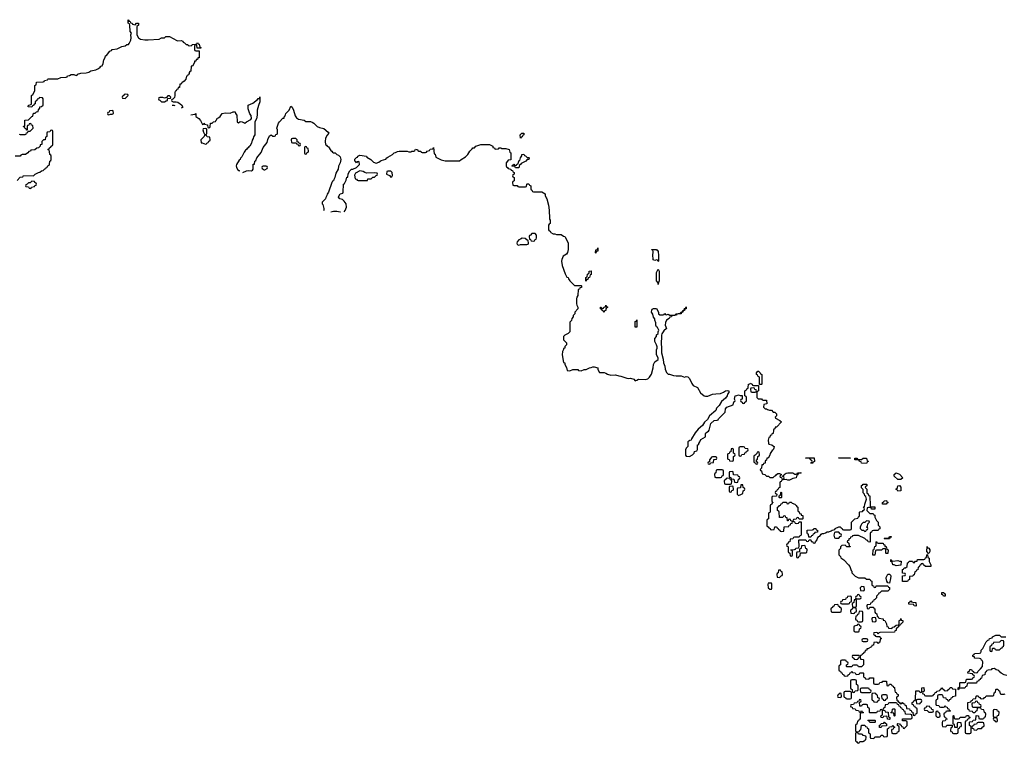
# Model space of a CAD drawing. Header units: inches. Extents: x 2773267 to 2867901, y 875810 to 985774.
# Tile 3 of 60: x 2785162 to 2797170, y 910574 to 919393. Entities that reach past the tile are written whole.
import ezdxf

# ---------------------------------------------------------------- set-up
doc = ezdxf.new("R2010")
doc.units = ezdxf.units.IN
doc.header["$MEASUREMENT"] = 0
doc.layers.add('C7981', color=7, linetype='Continuous')
doc.layers.add('C7991', color=7, linetype='Continuous')

msp = doc.modelspace()

# ---------------------------------------------------------------- linework, layer by layer
at = {"layer": 'C7981', "color": 6}
for points in [[(2785158, 917998), (2785170, 917994), (2785230, 917994), (2785242, 917998), (2785247, 918013), (2785262, 918018), (2785266, 918034), (2785290, 918034), (2785326, 918070), (2785322, 918102), (2785308, 918108), (2785302, 918122), (2785290, 918126), (2785278, 918122), (2785272, 918108), (2785258, 918102), (2785254, 918090), (2785254, 918046), (2785247, 918047), (2785242, 918062), (2785230, 918066), (2785222, 918082), (2785209, 918089), (2785210, 918092), (2785214, 918094), (2785226, 918094), (2785226, 918170), (2785270, 918174), (2785310, 918214), (2785322, 918218), (2785330, 918254), (2785350, 918254), (2785366, 918270), (2785386, 918274), (2785390, 918294), (2785407, 918313), (2785409, 918331), (2785430, 918334), (2785447, 918353), (2785447, 918427), (2785442, 918442), (2785410, 918446), (2785398, 918442), (2785394, 918430), (2785374, 918426), (2785372, 918410), (2785352, 918390), (2785350, 918366), (2785338, 918362), (2785334, 918350), (2785318, 918342), (2785310, 918326), (2785266, 918330), (2785270, 918352), (2785302, 918358), (2785306, 918370), (2785307, 918467), (2785310, 918474), (2785322, 918478), (2785346, 918530), (2785346, 918590), (2785362, 918598), (2785367, 918633), (2785450, 918634), (2785462, 918638), (2785466, 918650), (2785502, 918658), (2785506, 918670), (2785511, 918671), (2785628, 918672), (2785666, 918690), (2785728, 918692), (2785742, 918698), (2785746, 918710), (2785770, 918711), (2785790, 918725), (2785824, 918724), (2785850, 918714), (2785862, 918718), (2785866, 918730), (2785910, 918743), (2785975, 918745), (2786006, 918754), (2786029, 918770), (2786090, 918781), (2786122, 918798), (2786145, 918815), (2786150, 918825), (2786169, 918831), (2786182, 918858), (2786190, 918902), (2786206, 918934), (2786210, 918951), (2786223, 918957), (2786262, 919010), (2786281, 919019), (2786290, 919030), (2786350, 919039), (2786410, 919067), (2786447, 919073), (2786470, 919091), (2786489, 919091), (2786499, 919101), (2786516, 919144), (2786521, 919170), (2786518, 919210), (2786526, 919230), (2786509, 919250), (2786507, 919327), (2786502, 919342), (2786486, 919350), (2786487, 919393), (2786493, 919387), (2786493, 919373), (2786511, 919370), (2786513, 919353), (2786534, 919350), (2786538, 919338), (2786553, 919333), (2786570, 919332), (2786588, 919350), (2786611, 919350), (2786610, 919328), (2786591, 919309), (2786591, 919210), (2786611, 919171), (2786635, 919155), (2786690, 919147), (2786730, 919146), (2786864, 919156), (2786891, 919171), (2786928, 919172), (2786946, 919190), (2786990, 919190), (2787080, 919140), (2787090, 919136), (2787130, 919138), (2787150, 919131), (2787158, 919118), (2787174, 919110), (2787192, 919092), (2787214, 919090), (2787218, 919078), (2787230, 919074), (2787262, 919078), (2787266, 919090), (2787307, 919093), (2787322, 919098), (2787330, 919114), (2787338, 919098), (2787350, 919094), (2787358, 919058), (2787370, 919054), (2787370, 919046), (2787327, 919047), (2787322, 919082), (2787310, 919086), (2787298, 919082), (2787294, 919070), (2787294, 919030), (2787298, 919018), (2787310, 919014), (2787353, 919013), (2787351, 918930), (2787333, 918927), (2787330, 918909), (2787313, 918907), (2787310, 918889), (2787293, 918887), (2787293, 918873), (2787270, 918828), (2787254, 918826), (2787250, 918766), (2787238, 918762), (2787231, 918749), (2787231, 918730), (2787217, 918723), (2787210, 918709), (2787197, 918703), (2787191, 918689), (2787190, 918669), (2787170, 918644), (2787138, 918622), (2787130, 918608), (2787114, 918606), (2787110, 918568), (2787094, 918566), (2787090, 918546), (2787078, 918542), (2787070, 918526), (2787058, 918522), (2787053, 918507), (2787056, 918470), (2787050, 918446), (2787030, 918426), (2787018, 918422), (2787014, 918410), (2787018, 918398), (2787033, 918393), (2787070, 918392), (2787090, 918386), (2787135, 918355), (2787150, 918328), (2787135, 918313)], [(2787058, 918341), (2787047, 918347), (2787020, 918349)], [(2787250, 918235), (2787299, 918241), (2787311, 918251), (2787311, 918211), (2787347, 918187), (2787366, 918166), (2787390, 918114), (2787402, 918118), (2787410, 918131), (2787418, 918118), (2787452, 918112), (2787458, 918078), (2787470, 918074), (2787482, 918078), (2787486, 918090), (2787488, 918130), (2787509, 918131), (2787526, 918150), (2787549, 918151), (2787558, 918170), (2787566, 918174), (2787570, 918191), (2787585, 918195), (2787590, 918202), (2787609, 918211), (2787630, 918251), (2787670, 918256), (2787730, 918255), (2787766, 918270), (2787792, 918270), (2787794, 918250), (2787812, 918230), (2787814, 918150), (2787830, 918134), (2787850, 918152), (2787874, 918150), (2787910, 918132), (2787928, 918150), (2787982, 918178), (2787989, 918190), (2787985, 918225), (2787967, 918247), (2787950, 918306), (2787949, 918350), (2788004, 918376), (2788061, 918419), (2788070, 918431), (2788089, 918431), (2788091, 918451), (2788090, 918390), (2788073, 918347), (2788059, 918290), (2788057, 918230), (2788050, 918186), (2788031, 918149), (2788030, 917988), (2788014, 917966), (2788010, 917946), (2787996, 917924), (2787990, 917889), (2787970, 917850), (2787957, 917843), (2787950, 917830), (2787937, 917823), (2787930, 917810), (2787918, 917802), (2787900, 917780), (2787870, 917722), (2787854, 917706), (2787850, 917690), (2787838, 917682), (2787805, 917630), (2787801, 917610), (2787805, 917590), (2787821, 917561), (2787842, 917550), (2787833, 917546)], [(2787883, 917532), (2787929, 917550), (2787954, 917554), (2787988, 917552), (2788000, 917560), (2788008, 917570), (2788010, 917631), (2788027, 917633), (2788030, 917670), (2788042, 917678), (2788054, 917710), (2788106, 917774), (2788130, 917834), (2788182, 917898), (2788190, 917932), (2788210, 917976), (2788220, 917980), (2788231, 917991), (2788250, 917974), (2788270, 917974), (2788282, 917978), (2788288, 917992), (2788302, 917998), (2788306, 918010), (2788306, 918050), (2788298, 918070), (2788317, 918130), (2788330, 918150), (2788370, 918191), (2788387, 918193), (2788387, 918207), (2788398, 918222), (2788398, 918230), (2788406, 918234), (2788410, 918251), (2788449, 918292), (2788470, 918338), (2788485, 918325), (2788501, 918290), (2788521, 918221), (2788537, 918197), (2788561, 918181), (2788632, 918170), (2788651, 918151), (2788709, 918151), (2788730, 918143), (2788751, 918130), (2788790, 918090), (2788817, 918077), (2788870, 918065), (2788924, 918024), (2788934, 918010), (2788913, 917987), (2788893, 917947), (2788886, 917910), (2788891, 917871), (2788904, 917864), (2788911, 917851), (2788930, 917842), (2788957, 917797), (2788970, 917791), (2788979, 917779), (2788991, 917771), (2789011, 917770), (2789031, 917751), (2789050, 917742), (2789070, 917722), (2789078, 917690), (2789071, 917650), (2789051, 917609), (2789045, 917570), (2789016, 917524), (2789006, 917470), (2788993, 917447), (2788990, 917429), (2788977, 917423), (2788971, 917409), (2788930, 917289), (2788913, 917267), (2788910, 917249), (2788894, 917226), (2788890, 917209), (2788853, 917167), (2788852, 917150), (2788859, 917139), (2788870, 917092), (2788870, 917070), (2788866, 917063)], [(2785130, 917434), (2785170, 917472), (2785202, 917478), (2785208, 917492), (2785329, 917491), (2785350, 917511), (2785390, 917532), (2785410, 917534), (2785430, 917552), (2785450, 917554), (2785470, 917574), (2785482, 917578), (2785490, 917594), (2785502, 917598), (2785510, 917614), (2785522, 917618), (2785527, 917633), (2785528, 917670), (2785542, 917678), (2785546, 917690), (2785546, 917730), (2785542, 917742), (2785529, 917750), (2785527, 917787), (2785522, 917802), (2785506, 917810), (2785522, 917818), (2785526, 917830), (2785542, 917838), (2785546, 917850), (2785562, 917858), (2785566, 917870), (2785566, 918030), (2785562, 918042), (2785550, 918046), (2785538, 918042), (2785530, 918026), (2785498, 918022), (2785494, 918010), (2785494, 917970), (2785478, 917962), (2785474, 917930), (2785453, 917927), (2785434, 917910), (2785432, 917870), (2785414, 917866), (2785412, 917850), (2785392, 917830), (2785370, 917828), (2785348, 917808), (2785298, 917802), (2785294, 917790), (2785272, 917788), (2785262, 917770), (2785232, 917750), (2785192, 917748), (2785178, 917742), (2785170, 917728), (2785109, 917731)], [(2789120, 917052), (2789133, 917067), (2789149, 917110), (2789142, 917150), (2789121, 917181), (2789100, 917200), (2789068, 917210), (2789050, 917228), (2789050, 917234), (2789070, 917272), (2789102, 917278), (2789106, 917290), (2789110, 917390), (2789122, 917398), (2789144, 917436), (2789150, 917472), (2789166, 917474), (2789170, 917514), (2789189, 917550), (2789210, 917572), (2789227, 917573), (2789270, 917592), (2789306, 917630), (2789302, 917662), (2789290, 917666), (2789278, 917662), (2789270, 917648), (2789262, 917662), (2789248, 917670), (2789250, 917694), (2789270, 917714), (2789282, 917718), (2789286, 917730), (2789310, 917742), (2789390, 917730), (2789397, 917717), (2789445, 917690), (2789477, 917657), (2789510, 917645), (2789544, 917656), (2789558, 917670), (2789570, 917675), (2789629, 917691), (2789639, 917710), (2789650, 917719), (2789709, 917751), (2789730, 917771), (2789747, 917773), (2789770, 917786), (2789791, 917791), (2789889, 917791), (2789910, 917782), (2789938, 917782), (2789946, 917790), (2789968, 917792), (2789982, 917798), (2789990, 917814), (2790000, 917812)], [(2788956, 917050), (2788990, 917058), (2789030, 917060), (2789072, 917050), (2789072, 917047)]]:
    msp.add_lwpolyline(points, dxfattribs=at)
for points in [[(2786450, 918486), (2786438, 918482), (2786433, 918467), (2786418, 918462), (2786414, 918450), (2786418, 918438), (2786450, 918434), (2786486, 918470), (2786482, 918482)], [(2786990, 918466), (2786970, 918466), (2786954, 918446), (2786930, 918438), (2786910, 918446), (2786870, 918446), (2786858, 918442), (2786854, 918430), (2786858, 918418), (2786873, 918413), (2786893, 918393), (2786927, 918393), (2786950, 918402), (2786966, 918410), (2786966, 918434), (2787002, 918438), (2787006, 918450)], [(2786290, 918286), (2786258, 918282), (2786253, 918267), (2786238, 918262), (2786234, 918250), (2786238, 918238), (2786250, 918234), (2786270, 918242), (2786290, 918242), (2786306, 918250), (2786302, 918282)], [(2787430, 917986), (2787418, 917982), (2787414, 917970), (2787372, 917930), (2787374, 917894), (2787386, 917894), (2787430, 917874), (2787442, 917878), (2787446, 917890), (2787462, 917898), (2787467, 917913), (2787482, 917918), (2787486, 917930), (2787482, 917962), (2787450, 917966), (2787442, 917982)], [(2787430, 918066), (2787398, 918062), (2787394, 918050), (2787404, 918024), (2787418, 917998), (2787430, 917994), (2787442, 917998), (2787446, 918010), (2787446, 918050), (2787442, 918062)], [(2788530, 917946), (2788490, 917946), (2788478, 917942), (2788474, 917930), (2788478, 917898), (2788490, 917894), (2788534, 917894), (2788538, 917878), (2788554, 917874), (2788558, 917858), (2788570, 917854), (2788582, 917858), (2788586, 917870), (2788582, 917882), (2788566, 917886), (2788562, 917902), (2788546, 917906), (2788546, 917930)], [(2788650, 917846), (2788638, 917842), (2788634, 917830), (2788634, 917770), (2788638, 917758), (2788650, 917754), (2788662, 917758), (2788667, 917773), (2788682, 917778), (2788686, 917790), (2788682, 917822), (2788667, 917827), (2788662, 917842)], [(2788170, 917606), (2788130, 917606), (2788118, 917602), (2788114, 917590), (2788118, 917578), (2788133, 917573), (2788142, 917562), (2788150, 917562), (2788182, 917578), (2788186, 917590), (2788182, 917602)], [(2789311, 917549), (2789258, 917522), (2789244, 917496), (2789252, 917452), (2789270, 917451), (2789278, 917438), (2789290, 917431), (2789390, 917432), (2789406, 917434), (2789410, 917452), (2789450, 917454), (2789468, 917472), (2789490, 917474), (2789510, 917494), (2789522, 917498), (2789526, 917510), (2789522, 917522), (2789490, 917528), (2789390, 917524), (2789370, 917529), (2789350, 917544)], [(2789687, 917547), (2789653, 917547), (2789638, 917542), (2789634, 917510), (2789672, 917492), (2789690, 917474), (2789702, 917478), (2789707, 917493), (2789706, 917530)], [(2785310, 917426), (2785290, 917406), (2785270, 917406), (2785253, 917387), (2785238, 917382), (2785234, 917370), (2785238, 917358), (2785270, 917354), (2785278, 917338), (2785290, 917334), (2785302, 917338), (2785307, 917353), (2785342, 917358), (2785347, 917373), (2785362, 917378), (2785366, 917390), (2785362, 917402), (2785347, 917407), (2785342, 917422)]]:
    msp.add_lwpolyline(points, close=True, dxfattribs=at)
at = {"layer": 'C7991', "color": 6}
for points in [[(2791270, 917948), (2791266, 917990), (2791288, 918010), (2791311, 918011), (2791310, 917989), (2791298, 917982), (2791290, 917966), (2791278, 917962)], [(2791350, 917714), (2791370, 917714), (2791374, 917710), (2791372, 917690), (2791352, 917688), (2791334, 917670), (2791278, 917642), (2791270, 917626), (2791258, 917622), (2791250, 917586), (2791210, 917586), (2791202, 917602), (2791170, 917606), (2791166, 917610), (2791182, 917618), (2791190, 917634), (2791198, 917618), (2791210, 917614), (2791222, 917618), (2791227, 917633), (2791242, 917638), (2791250, 917674), (2791262, 917678), (2791268, 917710), (2791287, 917733), (2791288, 917750), (2791310, 917752), (2791318, 917738), (2791330, 917734)], [(2791450, 916786), (2791410, 916786), (2791390, 916766), (2791378, 916762), (2791374, 916750), (2791378, 916718), (2791390, 916714), (2791398, 916698), (2791430, 916694), (2791442, 916698), (2791450, 916714), (2791462, 916718), (2791467, 916733), (2791467, 916767)], [(2791290, 916729), (2791270, 916719), (2791250, 916709), (2791230, 916686), (2791226, 916670), (2791230, 916654), (2791250, 916646), (2791271, 916651), (2791347, 916653), (2791362, 916658), (2791366, 916670), (2791362, 916702), (2791350, 916706), (2791327, 916727)], [(2792190, 916548), (2792186, 916550), (2792189, 916590), (2792207, 916593), (2792211, 916611), (2792214, 916610), (2792214, 916570), (2792194, 916566)], [(2792950, 916446), (2792942, 916462), (2792930, 916466), (2792910, 916458), (2792888, 916468), (2792882, 916530), (2792888, 916550), (2792887, 916567), (2792882, 916582), (2792870, 916586), (2792870, 916594), (2792930, 916592), (2792938, 916578), (2792950, 916574), (2792954, 916510), (2792954, 916450)], [(2792070, 916208), (2792066, 916210), (2792066, 916250), (2792082, 916258), (2792088, 916290), (2792102, 916298), (2792108, 916312), (2792109, 916330), (2792130, 916334), (2792130, 916286), (2792118, 916282), (2792112, 916250), (2792094, 916246), (2792090, 916228), (2792074, 916226)], [(2792950, 916166), (2792947, 916187), (2792929, 916210), (2792929, 916310), (2792950, 916354), (2792962, 916330), (2792962, 916210), (2792952, 916190)], [(2792290, 915828), (2792282, 915842), (2792266, 915850), (2792262, 915862), (2792246, 915870), (2792246, 915890), (2792254, 915890), (2792258, 915878), (2792270, 915874), (2792282, 915878), (2792286, 915890), (2792306, 915894), (2792310, 915914), (2792318, 915898), (2792330, 915894), (2792330, 915886), (2792318, 915882), (2792312, 915868), (2792311, 915850), (2792294, 915846)], [(2792670, 915646), (2792668, 915670), (2792670, 915714), (2792682, 915718), (2792690, 915734), (2792690, 915646)], [(2794186, 914946), (2794186, 915030), (2794182, 915042), (2794170, 915046), (2794162, 915062), (2794148, 915070), (2794148, 915090), (2794166, 915110), (2794174, 915110), (2794194, 915090), (2794198, 915078), (2794212, 915070), (2794214, 914950), (2794210, 914946)], [(2794110, 914906), (2794078, 914902), (2794074, 914890), (2794078, 914858), (2794090, 914854), (2794130, 914854), (2794142, 914858), (2794146, 914870), (2794142, 914882), (2794127, 914887), (2794122, 914902)], [(2793850, 914166), (2793838, 914162), (2793833, 914127), (2793818, 914122), (2793813, 914107), (2793798, 914102), (2793794, 914090), (2793794, 914050), (2793798, 914038), (2793813, 914033), (2793818, 914018), (2793850, 914014), (2793862, 914018), (2793866, 914030), (2793866, 914070), (2793882, 914078), (2793886, 914090), (2793882, 914102), (2793866, 914110), (2793866, 914150), (2793862, 914162)], [(2793990, 914186), (2793950, 914186), (2793938, 914182), (2793934, 914170), (2793934, 914090), (2793938, 914078), (2793950, 914074), (2793962, 914078), (2793970, 914094), (2794002, 914098), (2794007, 914113), (2794022, 914118), (2794027, 914133), (2794042, 914138), (2794046, 914150), (2794042, 914162), (2794010, 914166), (2794002, 914182)], [(2793650, 914066), (2793610, 914066), (2793598, 914062), (2793593, 914047), (2793574, 914030), (2793574, 914006), (2793558, 914002), (2793554, 913990), (2793558, 913978), (2793570, 913974), (2793582, 913978), (2793586, 913994), (2793622, 913998), (2793627, 914033), (2793662, 914038), (2793666, 914050), (2793662, 914062)], [(2794170, 914126), (2794158, 914122), (2794153, 914107), (2794133, 914087), (2794118, 914082), (2794114, 914070), (2794114, 914010), (2794118, 913998), (2794134, 913994), (2794138, 913978), (2794150, 913974), (2794162, 913978), (2794166, 913990), (2794162, 914002), (2794146, 914006), (2794146, 914030), (2794162, 914038), (2794166, 914070), (2794182, 914078), (2794186, 914090), (2794182, 914122)], [(2794830, 913986), (2794809, 913989), (2794810, 913994), (2794822, 913998), (2794826, 914010), (2794822, 914022), (2794806, 914030), (2794802, 914042), (2794787, 914047), (2794750, 914049), (2794746, 914054), (2794853, 914053), (2794854, 914010), (2794838, 914002)], [(2795290, 914048), (2795146, 914050), (2795150, 914054), (2795250, 914054), (2795294, 914050)], [(2795490, 913986), (2795430, 913989), (2795426, 914006), (2795406, 914010), (2795402, 914022), (2795387, 914027), (2795346, 914030), (2795346, 914050), (2795370, 914051), (2795378, 914038), (2795410, 914032), (2795427, 914033), (2795450, 914051), (2795491, 914051), (2795498, 914018), (2795510, 914014), (2795511, 914009), (2795498, 914002)], [(2793730, 913906), (2793670, 913906), (2793658, 913902), (2793654, 913870), (2793638, 913862), (2793634, 913850), (2793638, 913818), (2793650, 913814), (2793710, 913814), (2793722, 913818), (2793728, 913832), (2793742, 913838), (2793746, 913850), (2793746, 913890), (2793742, 913902)], [(2793790, 913806), (2793778, 913802), (2793773, 913787), (2793758, 913782), (2793754, 913770), (2793758, 913738), (2793770, 913734), (2793830, 913734), (2793842, 913738), (2793846, 913770), (2793842, 913782), (2793830, 913786), (2793822, 913802)], [(2793850, 913886), (2793818, 913882), (2793814, 913870), (2793814, 913830), (2793818, 913818), (2793833, 913813), (2793838, 913798), (2793873, 913793), (2793878, 913758), (2793910, 913754), (2793922, 913758), (2793927, 913793), (2793942, 913798), (2793946, 913810), (2793942, 913822), (2793927, 913827), (2793922, 913842), (2793867, 913847), (2793862, 913882)], [(2795870, 913788), (2795828, 913830), (2795826, 913850), (2795850, 913871), (2795890, 913856), (2795931, 913810), (2795910, 913788)], [(2793850, 913706), (2793818, 913702), (2793814, 913690), (2793814, 913650), (2793818, 913638), (2793830, 913634), (2793842, 913638), (2793847, 913653), (2793862, 913658), (2793866, 913670), (2793862, 913702)], [(2793970, 913726), (2793958, 913722), (2793953, 913687), (2793918, 913682), (2793914, 913670), (2793914, 913610), (2793930, 913594), (2793950, 913602), (2793982, 913618), (2793986, 913650), (2794002, 913658), (2794006, 913670), (2794002, 913682), (2793986, 913690), (2793982, 913722)], [(2795870, 913646), (2795862, 913662), (2795850, 913666), (2795850, 913674), (2795862, 913678), (2795868, 913692), (2795870, 913712), (2795890, 913714), (2795910, 913694), (2795910, 913649)], [(2794430, 913566), (2794426, 913570), (2794426, 913590), (2794442, 913598), (2794446, 913630), (2794450, 913634), (2794454, 913630), (2794454, 913570), (2794450, 913566)], [(2795730, 913489), (2795686, 913490), (2795686, 913510), (2795702, 913518), (2795706, 913530), (2795732, 913532), (2795738, 913518), (2795754, 913510), (2795738, 913502)], [(2794810, 913086), (2794788, 913088), (2794782, 913122), (2794770, 913126), (2794767, 913133), (2794767, 913173), (2794830, 913174), (2794842, 913178), (2794849, 913191), (2794872, 913190), (2794874, 913174), (2794891, 913170), (2794892, 913148), (2794858, 913142), (2794854, 913130), (2794838, 913122), (2794830, 913106), (2794818, 913102)], [(2795490, 913286), (2795470, 913266), (2795450, 913266), (2795430, 913246), (2795422, 913230), (2795414, 913210), (2795414, 913190), (2795433, 913173), (2795452, 913172), (2795470, 913154), (2795482, 913158), (2795490, 913174), (2795502, 913178), (2795506, 913190), (2795502, 913202), (2795488, 913210), (2795502, 913218), (2795506, 913250), (2795526, 913270), (2795522, 913282)], [(2795150, 913148), (2795113, 913147), (2795098, 913142), (2795092, 913110), (2795098, 913078), (2795110, 913074), (2795150, 913074), (2795170, 913094), (2795182, 913098), (2795186, 913110), (2795182, 913122), (2795170, 913126)], [(2795710, 913066), (2795706, 913070), (2795710, 913074), (2795750, 913074), (2795762, 913078), (2795770, 913094), (2795790, 913094), (2795790, 913086), (2795778, 913082), (2795770, 913066)], [(2794730, 912986), (2794698, 912982), (2794692, 912948), (2794678, 912942), (2794674, 912930), (2794674, 912906), (2794638, 912902), (2794634, 912890), (2794634, 912850), (2794638, 912838), (2794650, 912834), (2794662, 912838), (2794667, 912853), (2794682, 912858), (2794686, 912894), (2794750, 912894), (2794762, 912898), (2794766, 912930), (2794762, 912942), (2794748, 912948), (2794742, 912982)], [(2795730, 912886), (2795726, 912890), (2795726, 912930), (2795722, 912942), (2795690, 912946), (2795672, 912928), (2795613, 912927), (2795598, 912922), (2795590, 912868), (2795568, 912868), (2795569, 912930), (2795582, 912938), (2795590, 912974), (2795602, 912978), (2795606, 912990), (2795606, 913030), (2795610, 913032), (2795618, 913018), (2795630, 913014), (2795693, 913013), (2795698, 912998), (2795712, 912992), (2795714, 912974), (2795731, 912971), (2795738, 912938), (2795752, 912930), (2795750, 912886)], [(2796246, 912886), (2796226, 912910), (2796230, 912974), (2796238, 912958), (2796250, 912954), (2796262, 912930), (2796262, 912910), (2796250, 912886)], [(2796273, 912727), (2796210, 912729), (2796186, 912750), (2796182, 912762), (2796170, 912766), (2796158, 912762), (2796154, 912750), (2796138, 912742), (2796130, 912726), (2796118, 912722), (2796114, 912690), (2796098, 912682), (2796090, 912666), (2796078, 912662), (2796070, 912626), (2796058, 912622), (2796054, 912610), (2796014, 912606), (2796012, 912570), (2795998, 912562), (2795990, 912546), (2795930, 912546), (2795928, 912550), (2795928, 912610), (2795930, 912614), (2795962, 912618), (2795966, 912630), (2795962, 912642), (2795930, 912646), (2795930, 912694), (2795942, 912698), (2795948, 912712), (2795967, 912713), (2795986, 912730), (2795988, 912772), (2796002, 912778), (2796008, 912792), (2796052, 912792), (2796058, 912778), (2796070, 912774), (2796088, 912792), (2796106, 912794), (2796110, 912812), (2796190, 912814), (2796202, 912818), (2796207, 912833), (2796222, 912838), (2796226, 912870), (2796234, 912874), (2796238, 912838), (2796252, 912830), (2796254, 912790), (2796272, 912748)], [(2795810, 912794), (2795870, 912802), (2795890, 912794), (2795913, 912793), (2795910, 912746), (2795850, 912738), (2795827, 912747), (2795810, 912748), (2795802, 912782), (2795788, 912790), (2795786, 912810), (2795790, 912812), (2795798, 912798)], [(2794430, 912686), (2794418, 912682), (2794414, 912650), (2794398, 912642), (2794394, 912630), (2794398, 912598), (2794430, 912594), (2794447, 912613), (2794462, 912618), (2794466, 912630), (2794462, 912662), (2794447, 912667), (2794442, 912682)], [(2795770, 912526), (2795748, 912528), (2795738, 912550), (2795730, 912586), (2795730, 912594), (2795750, 912634), (2795770, 912634), (2795782, 912622), (2795785, 912610), (2795784, 912584)], [(2794330, 912526), (2794290, 912526), (2794285, 912510), (2794292, 912470), (2794310, 912452), (2794330, 912454), (2794335, 912465), (2794335, 912515)], [(2795430, 912486), (2795414, 912470), (2795418, 912438), (2795450, 912434), (2795462, 912438), (2795466, 912450), (2795462, 912482)], [(2795290, 912366), (2795258, 912362), (2795253, 912347), (2795238, 912342), (2795233, 912327), (2795198, 912322), (2795193, 912307), (2795178, 912302), (2795174, 912290), (2795178, 912278), (2795190, 912274), (2795270, 912274), (2795282, 912278), (2795287, 912293), (2795302, 912298), (2795306, 912310), (2795306, 912350), (2795302, 912362)], [(2795390, 912386), (2795378, 912382), (2795373, 912367), (2795358, 912362), (2795354, 912350), (2795358, 912338), (2795370, 912334), (2795410, 912334), (2795422, 912338), (2795426, 912350), (2795422, 912362), (2795407, 912367), (2795402, 912382)], [(2796428, 912368), (2796422, 912382), (2796410, 912386), (2796409, 912411), (2796434, 912410), (2796438, 912398), (2796450, 912394), (2796450, 912369)], [(2795130, 912266), (2795098, 912262), (2795093, 912247), (2795078, 912242), (2795073, 912227), (2795058, 912222), (2795054, 912210), (2795058, 912178), (2795070, 912174), (2795170, 912174), (2795182, 912178), (2795186, 912210), (2795182, 912222), (2795167, 912227), (2795162, 912242), (2795147, 912247), (2795142, 912262)], [(2795330, 912226), (2795318, 912222), (2795313, 912207), (2795298, 912202), (2795294, 912190), (2795298, 912158), (2795330, 912154), (2795342, 912158), (2795347, 912173), (2795362, 912178), (2795366, 912190), (2795362, 912222)], [(2795350, 912326), (2795338, 912322), (2795334, 912290), (2795318, 912282), (2795314, 912270), (2795318, 912238), (2795350, 912234), (2795362, 912238), (2795366, 912250), (2795366, 912310), (2795362, 912322)], [(2796090, 912246), (2796070, 912248), (2796066, 912266), (2796006, 912270), (2796006, 912290), (2796022, 912298), (2796030, 912311), (2796038, 912298), (2796053, 912293), (2796091, 912291), (2796094, 912250)], [(2795410, 912186), (2795398, 912182), (2795393, 912147), (2795378, 912142), (2795373, 912127), (2795358, 912122), (2795354, 912090), (2795358, 912078), (2795373, 912073), (2795378, 912058), (2795390, 912054), (2795430, 912054), (2795442, 912058), (2795446, 912070), (2795446, 912170), (2795442, 912182)], [(2795590, 912106), (2795558, 912102), (2795554, 912090), (2795558, 912058), (2795590, 912054), (2795602, 912058), (2795606, 912070), (2795602, 912102)], [(2795390, 912026), (2795378, 912022), (2795372, 912008), (2795338, 912002), (2795334, 911990), (2795334, 911950), (2795338, 911938), (2795353, 911933), (2795390, 911934), (2795402, 911938), (2795406, 911970), (2795422, 911978), (2795426, 911990), (2795422, 912002), (2795407, 912007), (2795402, 912022)], [(2795490, 911846), (2795450, 911846), (2795438, 911842), (2795434, 911830), (2795438, 911818), (2795450, 911814), (2795490, 911814), (2795502, 911818), (2795506, 911830), (2795502, 911842)], [(2797130, 911826), (2797112, 911808), (2797038, 911802), (2797033, 911787), (2797018, 911782), (2797013, 911767), (2796994, 911750), (2796994, 911710), (2796998, 911698), (2797010, 911694), (2797022, 911698), (2797026, 911730), (2797030, 911734), (2797050, 911734), (2797058, 911718), (2797070, 911714), (2797110, 911714), (2797130, 911734), (2797142, 911738), (2797146, 911750), (2797162, 911758), (2797166, 911770), (2797166, 911810), (2797162, 911822)], [(2795390, 911646), (2795330, 911646), (2795318, 911642), (2795314, 911630), (2795318, 911618), (2795333, 911613), (2795338, 911598), (2795370, 911594), (2795382, 911598), (2795387, 911613), (2795402, 911618), (2795406, 911630), (2795402, 911642)], [(2795350, 911346), (2795310, 911346), (2795298, 911342), (2795294, 911330), (2795294, 911250), (2795298, 911238), (2795314, 911230), (2795318, 911198), (2795330, 911194), (2795342, 911198), (2795350, 911214), (2795382, 911218), (2795386, 911230), (2795386, 911270), (2795382, 911282), (2795366, 911290), (2795366, 911330), (2795362, 911342)], [(2795170, 911186), (2795158, 911182), (2795153, 911167), (2795138, 911162), (2795134, 911150), (2795138, 911138), (2795170, 911134), (2795182, 911138), (2795186, 911150), (2795182, 911182)], [(2795290, 911206), (2795230, 911206), (2795218, 911202), (2795214, 911190), (2795214, 911150), (2795218, 911138), (2795233, 911133), (2795238, 911118), (2795250, 911114), (2795290, 911114), (2795302, 911118), (2795306, 911130), (2795306, 911190), (2795302, 911202)], [(2795510, 911246), (2795430, 911246), (2795418, 911242), (2795414, 911230), (2795418, 911198), (2795430, 911194), (2795530, 911194), (2795542, 911198), (2795546, 911210), (2795542, 911222), (2795527, 911227), (2795522, 911242)], [(2795590, 911186), (2795558, 911182), (2795554, 911170), (2795554, 911110), (2795558, 911098), (2795573, 911093), (2795578, 911078), (2795610, 911074), (2795622, 911078), (2795627, 911093), (2795642, 911098), (2795646, 911110), (2795642, 911122), (2795627, 911127), (2795622, 911162), (2795607, 911167), (2795602, 911182)], [(2795730, 911166), (2795690, 911166), (2795678, 911162), (2795674, 911150), (2795678, 911118), (2795693, 911113), (2795698, 911098), (2795710, 911094), (2795722, 911098), (2795727, 911113), (2795742, 911118), (2795746, 911130), (2795742, 911162)], [(2795410, 911106), (2795398, 911102), (2795394, 911086), (2795378, 911082), (2795373, 911067), (2795338, 911062), (2795330, 911046), (2795298, 911042), (2795294, 911030), (2795298, 911018), (2795313, 911013), (2795318, 910998), (2795350, 910994), (2795358, 910978), (2795390, 910974), (2795398, 910958), (2795410, 910954), (2795422, 910958), (2795430, 910974), (2795438, 910958), (2795454, 910950), (2795450, 910946), (2795418, 910942), (2795414, 910930), (2795414, 910870), (2795398, 910862), (2795393, 910847), (2795378, 910842), (2795373, 910807), (2795358, 910802), (2795354, 910790), (2795354, 910730), (2795358, 910718), (2795370, 910714), (2795402, 910718), (2795407, 910733), (2795422, 910738), (2795427, 910793), (2795470, 910794), (2795478, 910778), (2795493, 910773), (2795498, 910758), (2795514, 910750), (2795514, 910710), (2795518, 910698), (2795534, 910690), (2795534, 910650), (2795538, 910638), (2795570, 910634), (2795582, 910638), (2795590, 910654), (2795650, 910654), (2795662, 910658), (2795670, 910674), (2795690, 910674), (2795698, 910658), (2795710, 910654), (2795742, 910658), (2795746, 910670), (2795746, 910750), (2795762, 910758), (2795770, 910774), (2795802, 910778), (2795810, 910794), (2795818, 910778), (2795834, 910770), (2795818, 910762), (2795813, 910747), (2795798, 910742), (2795794, 910730), (2795798, 910698), (2795810, 910694), (2795850, 910694), (2795862, 910698), (2795867, 910713), (2795882, 910718), (2795886, 910730), (2795886, 910770), (2795882, 910782), (2795866, 910790), (2795866, 910810), (2795870, 910814), (2795893, 910813), (2795898, 910798), (2795913, 910793), (2795918, 910778), (2795933, 910773), (2795938, 910758), (2795950, 910754), (2795986, 910790), (2795986, 910830), (2795982, 910842), (2795970, 910846), (2795927, 910847), (2795927, 910873), (2796030, 910874), (2796042, 910878), (2796046, 910890), (2796042, 910922), (2796030, 910926), (2795967, 910927), (2795962, 910962), (2795947, 910967), (2795942, 910982), (2795927, 910987), (2795922, 911002), (2795907, 911007), (2795902, 911022), (2795887, 911027), (2795882, 911042), (2795867, 911047), (2795862, 911062), (2795850, 911066), (2795770, 911066), (2795758, 911062), (2795750, 911046), (2795718, 911042), (2795714, 911010), (2795698, 911002), (2795694, 910990), (2795698, 910978), (2795713, 910973), (2795718, 910958), (2795753, 910953), (2795758, 910898), (2795774, 910890), (2795774, 910870), (2795770, 910866), (2795747, 910867), (2795742, 910902), (2795730, 910906), (2795698, 910902), (2795690, 910886), (2795667, 910887), (2795666, 910910), (2795682, 910918), (2795686, 910930), (2795686, 910970), (2795682, 910982), (2795670, 910986), (2795658, 910982), (2795650, 910966), (2795618, 910962), (2795610, 910946), (2795530, 910946), (2795526, 910950), (2795526, 910990), (2795522, 911002), (2795506, 911010), (2795502, 911042), (2795490, 911046), (2795450, 911046), (2795438, 911042), (2795430, 911026), (2795407, 911027), (2795406, 911074), (2795422, 911078), (2795426, 911090), (2795422, 911102)], [(2796150, 911106), (2796110, 911106), (2796098, 911102), (2796094, 911090), (2796098, 911058), (2796130, 911054), (2796142, 911058), (2796147, 911073), (2796162, 911078), (2796166, 911090), (2796162, 911102)], [(2796230, 911026), (2796218, 911022), (2796213, 911007), (2796198, 911002), (2796194, 910990), (2796198, 910978), (2796230, 910974), (2796250, 910954), (2796290, 910954), (2796302, 910958), (2796306, 910970), (2796302, 910982), (2796287, 910987), (2796282, 911002), (2796267, 911007), (2796262, 911022)], [(2796830, 911086), (2796818, 911082), (2796810, 911066), (2796778, 911062), (2796774, 911050), (2796778, 911018), (2796790, 911014), (2796870, 911014), (2796882, 911018), (2796886, 911030), (2796882, 911042), (2796867, 911047), (2796862, 911062), (2796847, 911067), (2796842, 911082)], [(2795830, 910906), (2795826, 910910), (2795822, 910942), (2795790, 910946), (2795786, 910950), (2795802, 910958), (2795806, 910990), (2795813, 910993), (2795830, 910994), (2795834, 910990), (2795834, 910910)], [(2796350, 910966), (2796338, 910962), (2796334, 910950), (2796334, 910910), (2796350, 910894), (2796370, 910894), (2796382, 910898), (2796386, 910910), (2796382, 910942), (2796367, 910947), (2796362, 910962)], [(2797050, 910986), (2797038, 910982), (2797034, 910970), (2797034, 910910), (2797038, 910898), (2797070, 910894), (2797082, 910898), (2797087, 910913), (2797102, 910918), (2797106, 910950), (2797102, 910962), (2797087, 910967), (2797082, 910982)], [(2795530, 910826), (2795522, 910842), (2795506, 910850), (2795510, 910854), (2795590, 910854), (2795594, 910850), (2795594, 910830), (2795590, 910826)], [(2795670, 910766), (2795647, 910767), (2795647, 910793), (2795662, 910798), (2795670, 910814), (2795702, 910818), (2795707, 910833), (2795713, 910833), (2795718, 910818), (2795734, 910810), (2795733, 910787), (2795678, 910782)], [(2796910, 910826), (2796850, 910826), (2796838, 910822), (2796830, 910806), (2796798, 910802), (2796793, 910787), (2796778, 910782), (2796774, 910770), (2796778, 910758), (2796793, 910753), (2796798, 910738), (2796830, 910734), (2796850, 910754), (2796890, 910754), (2796907, 910773), (2796922, 910778), (2796926, 910790), (2796922, 910822)], [(2797070, 910886), (2797038, 910882), (2797034, 910870), (2797038, 910858), (2797053, 910853), (2797058, 910838), (2797070, 910834), (2797082, 910838), (2797086, 910850), (2797082, 910882)], [(2795370, 910706), (2795358, 910702), (2795354, 910690), (2795354, 910610), (2795358, 910598), (2795373, 910593), (2795378, 910578), (2795390, 910574), (2795402, 910578), (2795410, 910594), (2795450, 910594), (2795462, 910598), (2795467, 910613), (2795482, 910618), (2795486, 910650), (2795482, 910662), (2795447, 910667), (2795442, 910682), (2795430, 910686), (2795390, 910686), (2795382, 910702)]]:
    msp.add_lwpolyline(points, close=True, dxfattribs=at)
for points in [[(2790000, 917812), (2790014, 917810), (2790018, 917798), (2790032, 917792), (2790054, 917790), (2790058, 917778), (2790070, 917774), (2790110, 917774), (2790122, 917778), (2790130, 917792), (2790162, 917798), (2790170, 917814), (2790202, 917818), (2790210, 917834), (2790218, 917758), (2790230, 917754), (2790238, 917718), (2790276, 917696), (2790304, 917684), (2790350, 917672), (2790527, 917673), (2790546, 917690), (2790600, 917720), (2790629, 917751), (2790650, 917791), (2790682, 917818), (2790689, 917830), (2790708, 917832), (2790726, 917850), (2790786, 917870), (2790850, 917873), (2790890, 917870), (2790932, 917850), (2790934, 917834), (2790954, 917830), (2790958, 917818), (2790970, 917814), (2791002, 917818), (2791010, 917832), (2791030, 917831), (2791042, 917822), (2791090, 917825), (2791130, 917812), (2791138, 917778), (2791152, 917770), (2791154, 917690), (2791150, 917686), (2791118, 917682), (2791113, 917667), (2791094, 917650), (2791094, 917610), (2791098, 917598), (2791113, 917593), (2791118, 917578), (2791153, 917573), (2791158, 917558), (2791173, 917553), (2791178, 917538), (2791194, 917530), (2791194, 917510), (2791178, 917502), (2791174, 917490), (2791178, 917478), (2791194, 917470), (2791194, 917430), (2791178, 917422), (2791174, 917410), (2791178, 917378), (2791190, 917374), (2791230, 917374), (2791238, 917358), (2791250, 917354), (2791330, 917354), (2791342, 917358), (2791346, 917390), (2791350, 917394), (2791370, 917394), (2791378, 917378), (2791394, 917370), (2791394, 917330), (2791398, 917318), (2791410, 917314), (2791418, 917298), (2791430, 917294), (2791530, 917294), (2791570, 917271), (2791571, 917250), (2791581, 917221), (2791591, 917211), (2791610, 917134), (2791618, 917070), (2791618, 917030), (2791625, 917010), (2791622, 916962), (2791631, 916949), (2791632, 916910), (2791618, 916902), (2791613, 916887), (2791613, 916833), (2791618, 916818), (2791630, 916814), (2791638, 916798), (2791670, 916782), (2791690, 916782), (2791710, 916774), (2791767, 916773), (2791793, 916753), (2791810, 916752), (2791850, 916674), (2791851, 916591), (2791843, 916557), (2791830, 916535), (2791791, 916509), (2791774, 916470), (2791771, 916450), (2791778, 916398), (2791814, 916294), (2791836, 916256), (2791851, 916250), (2791855, 916235), (2791871, 916211), (2791930, 916152), (2792010, 916154), (2792014, 916150), (2792012, 916130), (2791994, 916126), (2791990, 916108), (2791974, 916106), (2791970, 916030), (2791956, 916010), (2791951, 915990), (2791951, 915930), (2791955, 915915), (2791971, 915890), (2791971, 915870), (2791932, 915830), (2791932, 915810), (2791913, 915787), (2791912, 915770), (2791894, 915750), (2791890, 915726), (2791873, 915707), (2791872, 915590), (2791852, 915570), (2791811, 915549), (2791794, 915530), (2791794, 915490), (2791830, 915454), (2791831, 915431), (2791811, 915409), (2791810, 915389), (2791793, 915387), (2791793, 915373), (2791783, 915350), (2791779, 915310), (2791794, 915214), (2791811, 915210), (2791812, 915190), (2791830, 915154), (2791838, 915118), (2791870, 915114), (2791909, 915131), (2791970, 915131), (2791978, 915118), (2792010, 915112), (2792046, 915130), (2792070, 915131), (2792110, 915151), (2792130, 915152), (2792150, 915162), (2792170, 915162), (2792211, 915150), (2792211, 915131), (2792233, 915093), (2792290, 915091), (2792310, 915085), (2792331, 915071), (2792370, 915059), (2792430, 915063), (2792471, 915051), (2792494, 915050), (2792565, 915025), (2792590, 915021), (2792610, 915025), (2792652, 915010), (2792670, 914992), (2792690, 914998), (2792710, 915010), (2792790, 915006), (2792823, 915017), (2792844, 915036), (2792869, 915071), (2792889, 915150), (2792890, 915192), (2792910, 915222), (2792947, 915253), (2792948, 915270), (2792929, 915310), (2792929, 915370), (2792938, 915390), (2792936, 915404), (2792929, 915430), (2792909, 915470), (2792909, 915509), (2792929, 915531), (2792930, 915552), (2792948, 915570), (2792949, 915590), (2792958, 915610), (2792940, 915640), (2792929, 915650), (2792922, 915670), (2792920, 915700), (2792909, 915731), (2792909, 915749), (2792890, 915768), (2792885, 915805), (2792869, 915830), (2792870, 915854), (2792876, 915864), (2792890, 915871), (2792930, 915874), (2792952, 915830), (2792954, 915810), (2792970, 915794), (2793010, 915794), (2793022, 915798), (2793030, 915812), (2793038, 915798), (2793050, 915794), (2793070, 915802), (2793091, 915791), (2793148, 915792), (2793162, 915798), (2793166, 915810), (2793207, 915813), (2793222, 915818), (2793226, 915830), (2793246, 915834), (2793248, 915850), (2793266, 915854), (2793270, 915874), (2793282, 915878), (2793290, 915894), (2793290, 915869), (2793273, 915867), (2793270, 915848), (2793254, 915846), (2793250, 915829), (2793233, 915827), (2793230, 915809), (2793193, 915807), (2793178, 915802), (2793174, 915790), (2793114, 915786), (2793112, 915770), (2793091, 915769), (2793082, 915750), (2793051, 915729), (2793038, 915702), (2793036, 915670), (2793052, 915630), (2793018, 915602), (2792995, 915565), (2792991, 915549), (2792986, 915430), (2792990, 915410), (2792991, 915331), (2793010, 915254), (2793014, 915210), (2793030, 915172), (2793035, 915135), (2793051, 915091), (2793072, 915072), (2793088, 915072), (2793136, 915056), (2793170, 915051), (2793230, 915051), (2793270, 915038), (2793290, 915046), (2793310, 915041), (2793330, 915018), (2793358, 914958), (2793374, 914934), (2793430, 914911), (2793465, 914845), (2793510, 914810), (2793526, 914806), (2793555, 914805), (2793613, 914827), (2793650, 914835), (2793710, 914839), (2793747, 914853), (2793771, 914871), (2793795, 914875), (2793811, 914870), (2793811, 914850), (2793793, 914827), (2793790, 914809), (2793770, 914781), (2793722, 914738), (2793694, 914690), (2793660, 914660), (2793650, 914629), (2793576, 914564), (2793550, 914522), (2793513, 914487), (2793490, 914449), (2793438, 914402), (2793401, 914359), (2793354, 914286), (2793350, 914270), (2793335, 914265), (2793312, 914248), (2793311, 914190), (2793291, 914169), (2793282, 914150), (2793284, 914084), (2793292, 914072), (2793330, 914071), (2793369, 914090), (2793386, 914110), (2793390, 914132), (2793422, 914138), (2793427, 914153), (2793430, 914212), (2793446, 914214), (2793446, 914226), (2793455, 914250), (2793470, 914275), (2793526, 914310), (2793525, 914350), (2793530, 914358), (2793561, 914379), (2793569, 914391), (2793592, 914470), (2793630, 914507), (2793668, 914512), (2793682, 914518), (2793686, 914530), (2793766, 914610), (2793769, 914650), (2793788, 914670), (2793862, 914698), (2793870, 914734), (2793882, 914738), (2793886, 914750), (2793878, 914770), (2793889, 914810), (2793909, 914811), (2793930, 914822), (2793950, 914814), (2793973, 914813), (2793974, 914770), (2793958, 914762), (2793954, 914750), (2793958, 914738), (2793973, 914733), (2793978, 914718), (2793990, 914714), (2794002, 914718), (2794007, 914733), (2794022, 914738), (2794026, 914750), (2794026, 914790), (2794022, 914802), (2794006, 914810), (2794006, 914870), (2794022, 914878), (2794030, 914894), (2794042, 914898), (2794048, 914912), (2794050, 914951), (2794065, 914955), (2794070, 914962), (2794094, 914950), (2794098, 914938), (2794113, 914933), (2794174, 914934), (2794174, 914870), (2794158, 914862), (2794153, 914847), (2794154, 914790), (2794170, 914774), (2794210, 914774), (2794218, 914758), (2794230, 914754), (2794270, 914754), (2794274, 914710), (2794238, 914702), (2794234, 914670), (2794252, 914652), (2794271, 914651), (2794282, 914642), (2794307, 914633), (2794330, 914632), (2794351, 914611), (2794372, 914610), (2794391, 914590), (2794390, 914566), (2794374, 914550), (2794378, 914538), (2794432, 914510), (2794451, 914490), (2794390, 914428), (2794374, 914426), (2794370, 914406), (2794358, 914402), (2794354, 914390), (2794352, 914350), (2794334, 914346), (2794332, 914330), (2794314, 914326), (2794310, 914306), (2794298, 914302), (2794292, 914270), (2794293, 914233), (2794298, 914218), (2794334, 914210), (2794357, 914197), (2794362, 914190), (2794358, 914170), (2794351, 914150), (2794339, 914141), (2794315, 914105), (2794310, 914086), (2794291, 914050), (2794273, 914047), (2794270, 914026), (2794258, 914022), (2794253, 914007), (2794252, 913990), (2794234, 913986), (2794230, 913968), (2794214, 913966), (2794210, 913926), (2794194, 913910), (2794198, 913898), (2794210, 913894), (2794218, 913858), (2794232, 913852), (2794250, 913851), (2794271, 913831), (2794294, 913830), (2794310, 913814), (2794350, 913814), (2794366, 913830), (2794382, 913838), (2794390, 913851), (2794410, 913862), (2794430, 913862), (2794454, 913850), (2794434, 913830), (2794438, 913818), (2794454, 913814), (2794458, 913798), (2794470, 913794), (2794482, 913798), (2794486, 913810), (2794482, 913822), (2794466, 913826), (2794466, 913834), (2794482, 913838), (2794486, 913850), (2794510, 913865), (2794530, 913871), (2794591, 913871), (2794604, 913864), (2794610, 913854), (2794630, 913854), (2794642, 913858), (2794646, 913870), (2794651, 913871), (2794690, 913874), (2794694, 913870), (2794690, 913866), (2794658, 913862), (2794650, 913846), (2794638, 913842), (2794630, 913809), (2794590, 913802), (2794550, 913781), (2794530, 913779), (2794510, 913788), (2794470, 913786), (2794458, 913782), (2794450, 913766), (2794438, 913762), (2794434, 913750), (2794434, 913690), (2794418, 913682), (2794410, 913666), (2794398, 913662), (2794393, 913647), (2794378, 913642), (2794374, 913630), (2794378, 913618), (2794394, 913610), (2794393, 913587), (2794338, 913582), (2794334, 913570), (2794334, 913530), (2794338, 913518), (2794352, 913510), (2794338, 913502), (2794333, 913487), (2794318, 913482), (2794314, 913470), (2794313, 913393), (2794310, 913386), (2794298, 913382), (2794294, 913370), (2794294, 913310), (2794278, 913302), (2794274, 913290), (2794274, 913230), (2794278, 913218), (2794290, 913214), (2794298, 913198), (2794314, 913190), (2794318, 913178), (2794330, 913174), (2794362, 913178), (2794370, 913214), (2794387, 913213), (2794394, 913210), (2794398, 913198), (2794414, 913190), (2794418, 913178), (2794433, 913173), (2794438, 913158), (2794450, 913154), (2794482, 913158), (2794487, 913213), (2794542, 913218), (2794547, 913233), (2794562, 913238), (2794567, 913253), (2794582, 913258), (2794586, 913270), (2794582, 913282), (2794567, 913287), (2794562, 913302), (2794550, 913306), (2794538, 913302), (2794533, 913287), (2794527, 913287), (2794522, 913322), (2794507, 913327), (2794502, 913342), (2794490, 913346), (2794478, 913342), (2794470, 913326), (2794430, 913326), (2794426, 913390), (2794422, 913402), (2794406, 913410), (2794406, 913450), (2794422, 913458), (2794430, 913474), (2794442, 913478), (2794450, 913494), (2794462, 913498), (2794470, 913514), (2794512, 913512), (2794518, 913498), (2794530, 913494), (2794542, 913498), (2794550, 913514), (2794570, 913512), (2794582, 913502), (2794614, 913490), (2794630, 913474), (2794638, 913458), (2794650, 913451), (2794653, 913413), (2794658, 913398), (2794670, 913394), (2794674, 913374), (2794692, 913370), (2794694, 913354), (2794711, 913350), (2794714, 913310), (2794710, 913306), (2794670, 913306), (2794662, 913322), (2794650, 913326), (2794638, 913322), (2794630, 913306), (2794598, 913302), (2794594, 913290), (2794598, 913278), (2794613, 913273), (2794618, 913258), (2794630, 913254), (2794662, 913258), (2794670, 913274), (2794693, 913273), (2794693, 913113), (2794690, 913106), (2794678, 913102), (2794670, 913086), (2794610, 913086), (2794598, 913082), (2794590, 913066), (2794558, 913062), (2794554, 913030), (2794534, 913026), (2794530, 913006), (2794518, 913002), (2794514, 912990), (2794518, 912978), (2794530, 912974), (2794533, 912967), (2794534, 912910), (2794538, 912898), (2794553, 912893), (2794558, 912858), (2794570, 912854), (2794582, 912858), (2794586, 912870), (2794586, 912910), (2794582, 912922), (2794567, 912927), (2794567, 912933), (2794610, 912934), (2794622, 912938), (2794628, 912952), (2794662, 912958), (2794667, 912973), (2794666, 913050), (2794670, 913054), (2794750, 913054), (2794758, 913038), (2794770, 913034), (2794782, 913038), (2794790, 913054), (2794810, 913054), (2794814, 913034), (2794832, 913032), (2794838, 913018), (2794850, 913014), (2794862, 913018), (2794866, 913030), (2794887, 913053), (2794890, 913074), (2794907, 913093), (2794922, 913098), (2794936, 913124), (2794949, 913131), (2794969, 913131), (2794990, 913138), (2795010, 913151), (2795029, 913151), (2795058, 913162), (2795070, 913172), (2795102, 913178), (2795106, 913190), (2795150, 913214), (2795170, 913214), (2795180, 913200), (2795194, 913190), (2795198, 913178), (2795210, 913174), (2795290, 913174), (2795302, 913178), (2795306, 913190), (2795306, 913270), (2795346, 913310), (2795382, 913318), (2795390, 913334), (2795402, 913338), (2795406, 913350), (2795406, 913390), (2795410, 913394), (2795442, 913398), (2795448, 913412), (2795462, 913418), (2795466, 913430), (2795462, 913442), (2795449, 913450), (2795466, 913454), (2795469, 913489), (2795488, 913550), (2795487, 913567), (2795482, 913582), (2795468, 913590), (2795466, 913610), (2795450, 913626), (2795447, 913667), (2795430, 913686), (2795429, 913711), (2795430, 913714), (2795442, 913718), (2795450, 913734), (2795490, 913734), (2795494, 913730), (2795494, 913710), (2795478, 913702), (2795474, 913690), (2795494, 913670), (2795494, 913630), (2795498, 913618), (2795510, 913614), (2795514, 913594), (2795532, 913590), (2795534, 913470), (2795538, 913458), (2795550, 913454), (2795590, 913454), (2795591, 913430), (2795590, 913426), (2795550, 913426), (2795546, 913446), (2795513, 913447), (2795498, 913442), (2795492, 913410), (2795530, 913374), (2795570, 913374), (2795578, 913358), (2795590, 913354), (2795592, 913330), (2795611, 913291), (2795631, 913270), (2795633, 913233), (2795650, 913214), (2795651, 913189), (2795638, 913182), (2795631, 913169), (2795573, 913167), (2795558, 913162), (2795550, 913146), (2795538, 913142), (2795534, 913130), (2795534, 913030), (2795530, 913026), (2795510, 913028), (2795506, 913046), (2795490, 913048), (2795469, 913069), (2795390, 913108), (2795333, 913107), (2795318, 913102), (2795314, 913090), (2795294, 913086), (2795291, 913069), (2795274, 913066), (2795272, 913048), (2795258, 913042), (2795254, 913030), (2795272, 913012), (2795278, 912978), (2795290, 912974), (2795291, 912969), (2795250, 912969), (2795230, 912988), (2795190, 912986), (2795172, 912968), (2795171, 912950), (2795151, 912929), (2795151, 912870), (2795171, 912850), (2795175, 912835), (2795211, 912810), (2795271, 912750), (2795285, 912730), (2795301, 912681), (2795310, 912672), (2795311, 912651), (2795351, 912611), (2795390, 912591), (2795471, 912591), (2795490, 912574), (2795530, 912574), (2795538, 912558), (2795554, 912550), (2795554, 912510), (2795558, 912498), (2795573, 912493), (2795578, 912478), (2795590, 912474), (2795602, 912478), (2795608, 912492), (2795710, 912494), (2795750, 912494), (2795758, 912478), (2795770, 912474), (2795771, 912450), (2795750, 912428), (2795673, 912427), (2795650, 912406), (2795638, 912402), (2795634, 912390), (2795613, 912367), (2795610, 912346), (2795590, 912326), (2795578, 912322), (2795573, 912307), (2795558, 912302), (2795553, 912287), (2795538, 912282), (2795533, 912267), (2795498, 912262), (2795494, 912250), (2795498, 912218), (2795510, 912214), (2795522, 912218), (2795530, 912234), (2795573, 912233), (2795578, 912218), (2795592, 912212), (2795593, 912173), (2795598, 912158), (2795614, 912150), (2795618, 912118), (2795630, 912114), (2795638, 912098), (2795691, 912091), (2795694, 912074), (2795712, 912070), (2795732, 912030), (2795738, 911998), (2795752, 911992), (2795758, 911978), (2795790, 911974), (2795802, 911978), (2795806, 911990), (2795827, 911993), (2795850, 912012), (2795882, 912018), (2795887, 912033), (2795889, 912070), (2795906, 912074), (2795910, 912094), (2795914, 912074), (2795931, 912070), (2795932, 912050), (2795910, 912026), (2795898, 912022), (2795890, 912006), (2795878, 912002), (2795874, 911990), (2795851, 911969), (2795851, 911950), (2795835, 911945), (2795830, 911929), (2795650, 911926), (2795638, 911922), (2795630, 911906), (2795622, 911922), (2795610, 911926), (2795578, 911922), (2795574, 911910), (2795578, 911898), (2795593, 911893), (2795598, 911878), (2795610, 911874), (2795650, 911874), (2795658, 911858), (2795670, 911854), (2795670, 911846), (2795658, 911842), (2795650, 911806), (2795638, 911802), (2795634, 911790), (2795626, 911790), (2795622, 911802), (2795610, 911806), (2795578, 911802), (2795574, 911770), (2795554, 911766), (2795550, 911749), (2795506, 911726), (2795494, 911726), (2795492, 911710), (2795474, 911706), (2795470, 911686), (2795458, 911682), (2795453, 911667), (2795438, 911662), (2795433, 911647), (2795418, 911642), (2795414, 911630), (2795418, 911598), (2795450, 911594), (2795454, 911590), (2795451, 911530), (2795430, 911506), (2795390, 911506), (2795382, 911522), (2795370, 911526), (2795330, 911526), (2795318, 911522), (2795310, 911506), (2795250, 911506), (2795246, 911510), (2795246, 911530), (2795262, 911538), (2795266, 911550), (2795262, 911562), (2795247, 911567), (2795242, 911582), (2795230, 911586), (2795190, 911586), (2795178, 911582), (2795174, 911570), (2795174, 911530), (2795158, 911522), (2795154, 911510), (2795154, 911470), (2795158, 911458), (2795172, 911452), (2795178, 911438), (2795190, 911434), (2795198, 911418), (2795214, 911410), (2795218, 911398), (2795230, 911394), (2795262, 911398), (2795266, 911410), (2795282, 911418), (2795290, 911434), (2795302, 911438), (2795310, 911454), (2795318, 911438), (2795350, 911434), (2795358, 911418), (2795370, 911414), (2795402, 911418), (2795410, 911434), (2795450, 911432), (2795454, 911430), (2795454, 911390), (2795458, 911378), (2795472, 911372), (2795478, 911358), (2795510, 911354), (2795522, 911358), (2795530, 911372), (2795574, 911370), (2795574, 911310), (2795578, 911298), (2795590, 911294), (2795630, 911294), (2795642, 911298), (2795650, 911314), (2795682, 911318), (2795688, 911332), (2795733, 911333), (2795738, 911278), (2795750, 911274), (2795762, 911278), (2795770, 911294), (2795790, 911294), (2795798, 911278), (2795814, 911270), (2795818, 911258), (2795830, 911254), (2795833, 911213), (2795838, 911198), (2795850, 911194), (2795858, 911178), (2795874, 911170), (2795874, 911150), (2795858, 911142), (2795854, 911130), (2795858, 911098), (2795873, 911093), (2795878, 911078), (2795893, 911073), (2795898, 911058), (2795910, 911054), (2795922, 911058), (2795927, 911073), (2795933, 911073), (2795938, 911058), (2795953, 911053), (2795958, 911038), (2795973, 911033), (2795978, 910998), (2796013, 910993), (2796018, 910978), (2796033, 910973), (2796038, 910958), (2796053, 910953), (2796058, 910918), (2796070, 910914), (2796082, 910918), (2796087, 910933), (2796102, 910938), (2796106, 910950), (2796106, 910990), (2796102, 911002), (2796087, 911007), (2796082, 911022), (2796067, 911027), (2796062, 911042), (2796047, 911047), (2796046, 911070), (2796062, 911078), (2796067, 911093), (2796082, 911098), (2796086, 911110), (2796090, 911212), (2796130, 911214), (2796138, 911198), (2796150, 911194), (2796162, 911198), (2796166, 911210), (2796166, 911250), (2796190, 911252), (2796192, 911208), (2796178, 911202), (2796174, 911190), (2796178, 911178), (2796193, 911173), (2796198, 911158), (2796210, 911154), (2796290, 911154), (2796302, 911158), (2796306, 911170), (2796322, 911178), (2796327, 911193), (2796342, 911198), (2796346, 911210), (2796382, 911218), (2796386, 911230), (2796402, 911238), (2796410, 911251), (2796418, 911238), (2796434, 911230), (2796438, 911218), (2796450, 911214), (2796482, 911218), (2796486, 911230), (2796502, 911238), (2796510, 911254), (2796530, 911254), (2796538, 911238), (2796573, 911233), (2796573, 911147), (2796538, 911142), (2796533, 911127), (2796518, 911122), (2796513, 911107), (2796498, 911102), (2796493, 911087), (2796487, 911087), (2796482, 911102), (2796467, 911107), (2796462, 911122), (2796427, 911127), (2796422, 911162), (2796410, 911166), (2796370, 911166), (2796358, 911162), (2796354, 911150), (2796354, 911110), (2796338, 911102), (2796334, 911090), (2796334, 911050), (2796338, 911038), (2796370, 911034), (2796378, 911018), (2796390, 911014), (2796430, 911014), (2796442, 911018), (2796450, 911034), (2796458, 911018), (2796473, 911013), (2796478, 910998), (2796493, 910993), (2796498, 910978), (2796514, 910970), (2796510, 910966), (2796470, 910966), (2796458, 910962), (2796453, 910947), (2796438, 910942), (2796434, 910930), (2796438, 910898), (2796453, 910893), (2796458, 910878), (2796474, 910870), (2796458, 910862), (2796450, 910846), (2796418, 910842), (2796413, 910827), (2796413, 910793), (2796418, 910778), (2796450, 910774), (2796462, 910778), (2796470, 910794), (2796534, 910794), (2796534, 910770), (2796518, 910762), (2796514, 910730), (2796518, 910718), (2796533, 910713), (2796538, 910698), (2796550, 910694), (2796590, 910694), (2796602, 910698), (2796606, 910710), (2796606, 910754), (2796622, 910758), (2796627, 910773), (2796642, 910778), (2796646, 910790), (2796642, 910822), (2796610, 910826), (2796598, 910822), (2796594, 910810), (2796594, 910766), (2796567, 910767), (2796562, 910802), (2796546, 910806), (2796546, 910910), (2796550, 910914), (2796554, 910910), (2796558, 910878), (2796570, 910874), (2796610, 910874), (2796622, 910878), (2796630, 910894), (2796690, 910894), (2796702, 910898), (2796710, 910914), (2796733, 910913), (2796738, 910898), (2796754, 910890), (2796738, 910882), (2796733, 910867), (2796718, 910862), (2796713, 910847), (2796698, 910842), (2796694, 910830), (2796694, 910710), (2796698, 910698), (2796710, 910694), (2796750, 910694), (2796762, 910698), (2796766, 910710), (2796766, 910770), (2796762, 910782), (2796746, 910790), (2796746, 910830), (2796750, 910834), (2796782, 910838), (2796790, 910854), (2796822, 910858), (2796827, 910913), (2796854, 910910), (2796858, 910878), (2796870, 910874), (2796910, 910874), (2796922, 910878), (2796928, 910892), (2796942, 910898), (2796946, 910930), (2796942, 910942), (2796928, 910948), (2796922, 910982), (2796890, 910986), (2796882, 911002), (2796870, 911006), (2796838, 911002), (2796834, 910970), (2796818, 910962), (2796810, 910946), (2796790, 910946), (2796782, 910962), (2796747, 910967), (2796742, 910982), (2796726, 910990), (2796727, 911073), (2796762, 911078), (2796767, 911093), (2796782, 911098), (2796790, 911114), (2796822, 911118), (2796826, 911150), (2796830, 911154), (2796853, 911153), (2796858, 911138), (2796873, 911133), (2796878, 911118), (2796890, 911114), (2796922, 911118), (2796927, 911133), (2796942, 911138), (2796950, 911154), (2797030, 911154), (2797042, 911158), (2797046, 911190), (2797062, 911198), (2797066, 911230), (2797070, 911234), (2797092, 911232), (2797098, 911218), (2797110, 911214), (2797118, 911178), (2797130, 911174), (2797170, 911174), (2797182, 911178)], [(2797202, 911402), (2797170, 911408), (2797130, 911428), (2797106, 911450), (2797102, 911462), (2797070, 911468), (2797050, 911486), (2797018, 911482), (2797011, 911469), (2796973, 911467), (2796958, 911462), (2796950, 911446), (2796938, 911442), (2796931, 911409), (2796898, 911402), (2796893, 911367), (2796878, 911362), (2796874, 911350), (2796858, 911342), (2796854, 911330), (2796834, 911326), (2796830, 911308), (2796730, 911306), (2796718, 911302), (2796714, 911270), (2796698, 911262), (2796690, 911246), (2796630, 911246), (2796618, 911242), (2796610, 911226), (2796606, 911230), (2796606, 911250), (2796622, 911258), (2796626, 911270), (2796626, 911310), (2796630, 911314), (2796690, 911314), (2796702, 911318), (2796710, 911354), (2796770, 911354), (2796782, 911358), (2796787, 911373), (2796802, 911378), (2796806, 911390), (2796802, 911402), (2796787, 911407), (2796782, 911422), (2796727, 911427), (2796729, 911450), (2796746, 911454), (2796750, 911474), (2796770, 911474), (2796778, 911458), (2796794, 911450), (2796798, 911438), (2796830, 911434), (2796842, 911438), (2796846, 911450), (2796880, 911480), (2796906, 911510), (2796907, 911567), (2796902, 911582), (2796890, 911586), (2796882, 911602), (2796868, 911608), (2796808, 911610), (2796806, 911626), (2796788, 911630), (2796786, 911650), (2796802, 911658), (2796806, 911670), (2796868, 911672), (2796882, 911678), (2796888, 911692), (2796889, 911710), (2796909, 911731), (2796950, 911812), (2796970, 911832), (2796986, 911834), (2796988, 911850), (2797022, 911858), (2797026, 911870), (2797066, 911890), (2797111, 911891), (2797130, 911872), (2797187, 911873)]]:
    msp.add_lwpolyline(points, dxfattribs=at)

doc.saveas('drawing.dxf')
